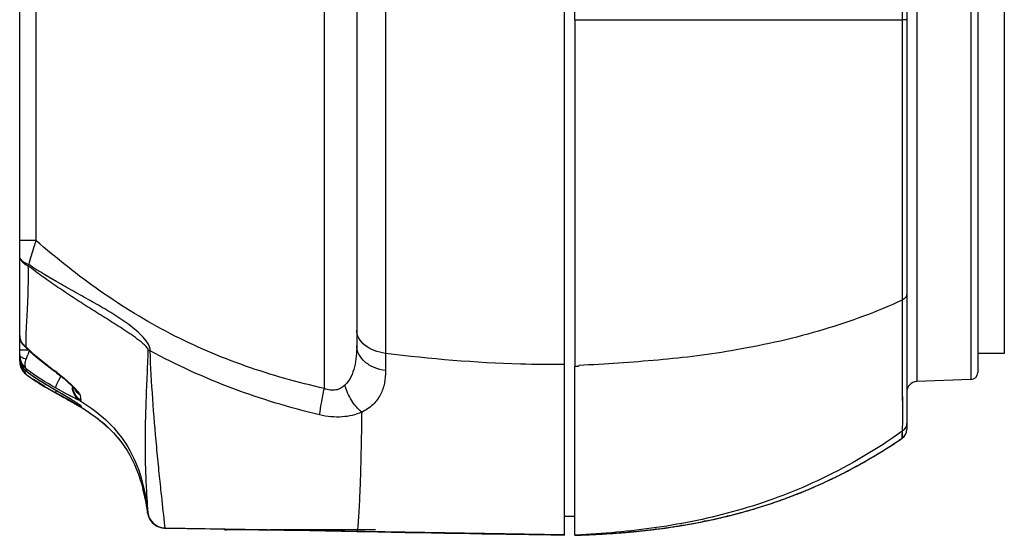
# Model space of a CAD drawing. Header units: millimetres. Extents: x 3489 to 4105, y -1201 to -766.
# Tile 14 of 55: x 3603 to 3631, y -960 to -945. Entities that reach past the tile are written whole.
import ezdxf

# ---------------------------------------------------------------- set-up
doc = ezdxf.new("R2010")
doc.units = ezdxf.units.MM

msp = doc.modelspace()

# ---------------------------------------------------------------- linework, layer by layer
at = {"color": 7, "linetype": 'Continuous'}
for p, q in [((3618.933, -945.17), (3618.933, -931.813)), ((3628.283, -933.625), (3628.283, -956.715)), ((3628.155, -933.864), (3628.155, -953.067)), ((3611.87, -955.557), (3611.87, -934.841)), ((3628.572, -934.98), (3628.572, -955.36)), ((3630.09, -935.033), (3630.09, -955.307)), ((3613.594, -935.29), (3613.594, -954.569)), ((3630.283, -935.233), (3630.283, -955.107)), ((3603.283, -954.776), (3603.283, -935.559)), ((3612.783, -935.979), (3612.783, -954.347)), ((3631.033, -935.77), (3631.033, -954.57)), ((3618.633, -945.17), (3618.633, -937.528)), ((3603.739, -938.957), (3603.739, -951.386)), ((3618.633, -954.883), (3618.633, -945.17)), ((3618.933, -945.17), (3628.155, -945.17)), ((3618.933, -945.17), (3618.933, -954.939)), ((3628.283, -945.17), (3628.155, -945.17)), ((3603.739, -951.386), (3603.283, -951.386)), ((3628.155, -952.663), (3628.155, -953.067)), ((3628.155, -953.067), (3628.155, -953.285)), ((3628.155, -953.067), (3628.155, -953.285)), ((3628.155, -953.285), (3628.158, -955.498)), ((3603.453, -954.159), (3603.452, -954.358)), ((3603.537, -954.479), (3603.283, -954.479)), ((3613.594, -954.569), (3613.595, -955.054)), ((3631.033, -954.57), (3630.283, -954.57)), ((3603.283, -954.609), (3603.283, -954.625)), ((3603.285, -954.625), (3603.283, -954.609)), ((3603.283, -954.705), (3603.283, -954.69)), ((3603.283, -954.776), (3603.285, -954.824)), ((3603.288, -954.846), (3603.295, -954.886)), ((3603.289, -954.767), (3603.301, -954.821)), ((3603.465, -954.728), (3603.509, -954.606)), ((3603.295, -954.886), (3603.31, -954.939)), ((3603.31, -954.939), (3603.327, -954.981)), ((3603.475, -955.074), (3603.485, -955.081)), ((3603.486, -955.082), (3603.482, -955.021)), ((3603.485, -955.081), (3603.483, -955.022)), ((3604.262, -955.051), (3604.248, -955.057)), ((3604.346, -955.115), (3604.491, -955.231)), ((3618.633, -959.685), (3618.633, -954.883)), ((3618.933, -958.701), (3618.933, -954.939)), ((3603.49, -955.181), (3603.489, -955.179)), ((3603.633, -955.281), (3603.657, -955.297)), ((3603.657, -955.297), (3603.743, -955.353)), ((3603.989, -955.501), (3603.671, -955.304)), ((3603.854, -955.423), (3603.996, -955.508)), ((3603.861, -955.427), (3603.996, -955.508)), ((3604.393, -955.311), (3604.446, -955.211)), ((3604.491, -955.231), (3604.611, -955.333)), ((3604.611, -955.333), (3604.75, -955.46)), ((3630.09, -955.307), (3628.572, -955.36)), ((3603.996, -955.508), (3604.166, -955.605)), ((3604.166, -955.605), (3604.335, -955.7)), ((3604.264, -955.66), (3604.304, -955.683)), ((3604.61, -955.714), (3604.296, -955.54)), ((3604.299, -955.601), (3604.297, -955.601)), ((3604.299, -955.601), (3604.71, -955.844)), ((3604.54, -955.811), (3604.304, -955.681)), ((3604.543, -955.815), (3604.304, -955.682)), ((3604.543, -955.815), (3604.304, -955.682)), ((3604.304, -955.683), (3604.331, -955.698)), ((3604.331, -955.698), (3604.385, -955.728)), ((3604.335, -955.7), (3604.501, -955.792)), ((3604.75, -955.46), (3604.876, -955.589)), ((3628.158, -955.498), (3628.161, -956.299)), ((3628.158, -955.604), (3628.16, -955.954)), ((3604.385, -955.727), (3604.529, -955.807)), ((3604.385, -955.727), (3604.529, -955.807)), ((3604.385, -955.727), (3604.53, -955.807)), ((3604.385, -955.728), (3604.421, -955.748)), ((3604.421, -955.748), (3604.53, -955.808)), ((3604.54, -955.814), (3604.478, -955.779)), ((3604.497, -955.79), (3604.529, -955.807)), ((3604.529, -955.807), (3604.701, -955.903)), ((3604.53, -955.807), (3604.701, -955.903)), ((3604.53, -955.808), (3604.702, -955.904)), ((3604.69, -955.895), (3604.54, -955.811)), ((3604.592, -955.842), (3604.54, -955.814)), ((3604.658, -955.88), (3604.624, -955.86)), ((3604.658, -955.879), (3604.645, -955.872)), ((3604.659, -955.88), (3604.671, -955.887)), ((3604.665, -955.884), (3604.685, -955.895)), ((3604.685, -955.895), (3604.697, -955.902)), ((3605.015, -956.079), (3604.69, -955.895)), ((3604.706, -955.907), (3604.692, -955.899)), ((3604.697, -955.902), (3604.715, -955.912)), ((3604.701, -955.904), (3604.721, -955.915)), ((3604.701, -955.904), (3604.725, -955.917)), ((3604.702, -955.904), (3605.016, -956.087)), ((3604.724, -955.917), (3604.706, -955.907)), ((3604.715, -955.912), (3604.735, -955.923)), ((3604.735, -955.923), (3604.747, -955.93)), ((3604.737, -955.924), (3604.765, -955.94)), ((3604.747, -955.93), (3604.765, -955.94)), ((3604.782, -955.95), (3604.765, -955.94)), ((3604.782, -955.95), (3604.769, -955.942)), ((3605.015, -956.088), (3604.782, -955.95)), ((3604.788, -955.953), (3604.914, -956.027)), ((3604.789, -955.954), (3605.015, -956.088)), ((3604.789, -955.954), (3604.8, -955.96)), ((3604.797, -955.958), (3604.981, -956.067)), ((3604.965, -956.057), (3604.836, -955.981)), ((3604.99, -955.745), (3605.006, -955.893)), ((3628.16, -955.954), (3628.16, -956.026)), ((3604.924, -956.032), (3605.016, -956.088)), ((3605.015, -956.088), (3604.926, -956.034)), ((3604.948, -956.047), (3605.015, -956.088)), ((3604.981, -956.067), (3604.985, -956.069)), ((3604.981, -956.068), (3604.987, -956.071)), ((3604.985, -956.069), (3605.015, -956.087)), ((3605.016, -956.088), (3604.999, -956.078)), ((3605, -956.077), (3605.016, -956.087)), ((3605.01, -956.084), (3605.016, -956.087)), ((3605.014, -956.051), (3605.015, -956.079)), ((3605.016, -956.053), (3605.014, -956.078)), ((3605.016, -956.087), (3605.014, -956.086)), ((3605.015, -956.087), (3605.016, -956.088)), ((3605.015, -956.088), (3605.015, -956.088)), ((3605.015, -956.088), (3605.015, -956.088)), ((3605.015, -956.088), (3605.06, -956.116)), ((3605.015, -956.088), (3605.015, -956.088)), ((3605.016, -956.087), (3605.016, -956.087)), ((3605.016, -956.088), (3605.016, -956.088)), ((3605.016, -956.088), (3605.016, -956.088)), ((3605.016, -956.088), (3605.016, -956.088)), ((3605.06, -956.116), (3605.09, -956.135)), ((3605.09, -956.135), (3605.12, -956.154)), ((3605.12, -956.154), (3605.152, -956.175)), ((3628.16, -956.091), (3628.16, -956.15)), ((3628.16, -956.203), (3628.161, -956.299)), ((3605.536, -956.449), (3605.59, -956.492)), ((3605.59, -956.492), (3605.641, -956.535)), ((3605.59, -956.492), (3605.641, -956.535)), ((3605.691, -956.579), (3605.616, -956.514)), ((3605.638, -956.533), (3605.657, -956.549)), ((3605.67, -956.56), (3605.64, -956.535)), ((3605.641, -956.535), (3605.691, -956.579)), ((3605.641, -956.535), (3605.691, -956.579)), ((3605.67, -956.56), (3605.644, -956.538)), ((3628.16, -956.459), (3628.156, -956.74)), ((3628.161, -956.299), (3628.16, -956.459)), ((3605.651, -956.544), (3605.705, -956.592)), ((3605.651, -956.544), (3605.706, -956.592)), ((3605.687, -956.575), (3605.661, -956.553)), ((3605.685, -956.573), (3605.715, -956.6)), ((3605.705, -956.592), (3605.765, -956.646)), ((3605.706, -956.592), (3605.758, -956.64)), ((3605.713, -956.598), (3605.742, -956.625)), ((3605.742, -956.625), (3605.773, -956.654)), ((3605.765, -956.646), (3605.822, -956.701)), ((3605.773, -956.654), (3605.806, -956.685)), ((3605.822, -956.701), (3605.878, -956.757)), ((3605.878, -956.757), (3605.932, -956.814)), ((3605.932, -956.814), (3605.978, -956.864)), ((3628.152, -956.767), (3628.151, -956.96)), ((3628.151, -956.96), (3628.154, -956.818)), ((3628.156, -956.764), (3628.154, -956.818)), ((3628.156, -956.74), (3628.156, -956.764)), ((3628.283, -956.71), (3628.283, -956.709)), ((3628.283, -956.712), (3628.283, -956.711)), ((3628.283, -956.712), (3628.283, -956.713)), ((3605.978, -956.864), (3606.01, -956.901)), ((3606.01, -956.901), (3606.015, -956.907)), ((3606.015, -956.907), (3606.041, -956.938)), ((3606.112, -957.025), (3606.131, -957.05)), ((3606.112, -957.025), (3606.131, -957.05)), ((3628.151, -956.958), (3628.151, -956.96)), ((3628.151, -956.959), (3628.151, -956.96)), ((3628.151, -956.96), (3628.151, -956.961)), ((3628.151, -956.96), (3628.151, -956.961)), ((3628.151, -956.961), (3628.151, -956.96)), ((3628.151, -956.961), (3628.151, -956.96)), ((3606.212, -957.16), (3606.228, -957.184)), ((3606.225, -957.18), (3606.228, -957.184)), ((3606.249, -957.215), (3606.257, -957.227)), ((3606.811, -958.608), (3606.757, -958.38)), ((3618.933, -958.939), (3618.933, -958.701)), ((3618.933, -959.693), (3618.933, -958.939)), ((3606.887, -959.056), (3606.896, -959.041)), ((3606.888, -959.056), (3606.888, -959.056)), ((3606.888, -959.057), (3606.888, -959.056)), ((3606.889, -959.057), (3606.889, -959.057)), ((3618.633, -959.15), (3618.933, -959.15)), ((3622.477, -959.319), (3622.532, -959.308)), ((3622.532, -959.308), (3622.588, -959.297)), ((3622.591, -959.297), (3622.558, -959.303)), ((3622.585, -959.298), (3622.558, -959.303)), ((3622.625, -959.29), (3622.585, -959.298)), ((3622.588, -959.297), (3622.625, -959.289)), ((3622.624, -959.289), (3622.591, -959.297)), ((3622.625, -959.289), (3622.662, -959.281)), ((3622.662, -959.281), (3622.7, -959.273)), ((3622.7, -959.273), (3622.738, -959.265)), ((3622.738, -959.265), (3622.776, -959.257)), ((3622.776, -959.257), (3622.815, -959.249)), ((3622.815, -959.249), (3622.853, -959.24)), ((3622.853, -959.24), (3622.893, -959.232)), ((3622.893, -959.232), (3622.932, -959.223)), ((3622.932, -959.223), (3622.972, -959.214)), ((3622.972, -959.214), (3623.021, -959.203)), ((3623.012, -959.204), (3623.094, -959.185)), ((3623.094, -959.185), (3623.144, -959.173)), ((3623.135, -959.175), (3623.199, -959.16)), ((3623.194, -959.161), (3623.246, -959.149)), ((3623.245, -959.15), (3623.21, -959.158)), ((3623.245, -959.15), (3623.21, -959.157)), ((3623.21, -959.157), (3623.22, -959.155)), ((3623.243, -959.149), (3623.287, -959.138)), ((3623.245, -959.15), (3623.282, -959.14)), ((3623.245, -959.15), (3623.282, -959.14)), ((3623.287, -959.138), (3623.333, -959.127)), ((3623.333, -959.127), (3623.379, -959.115)), ((3623.379, -959.115), (3623.427, -959.103)), ((3623.427, -959.103), (3623.477, -959.09)), ((3607.385, -959.488), (3607.366, -959.335)), ((3607.385, -959.488), (3607.385, -959.488)), ((3618.633, -959.684), (3607.385, -959.488)), ((3607.385, -959.488), (3607.385, -959.488)), ((3607.385, -959.488), (3607.385, -959.488)), ((3610.269, -959.54), (3609.111, -959.54)), ((3613.311, -959.54), (3610.337, -959.54)), ((3620.52, -959.596), (3620.583, -959.59)), ((3620.583, -959.59), (3620.646, -959.584)), ((3620.646, -959.584), (3620.709, -959.578)), ((3620.709, -959.578), (3620.773, -959.571)), ((3620.773, -959.571), (3620.837, -959.565)), ((3620.837, -959.565), (3620.902, -959.558)), ((3620.902, -959.558), (3620.966, -959.55)), ((3620.966, -959.55), (3621.031, -959.543)), ((3621.031, -959.543), (3621.097, -959.535)), ((3621.097, -959.535), (3621.163, -959.527)), ((3621.163, -959.527), (3621.229, -959.519)), ((3621.206, -959.522), (3621.178, -959.525)), ((3621.199, -959.523), (3621.179, -959.526)), ((3621.233, -959.519), (3621.199, -959.523)), ((3621.233, -959.518), (3621.206, -959.522)), ((3621.229, -959.519), (3621.278, -959.513)), ((3621.278, -959.513), (3621.328, -959.506)), ((3621.328, -959.506), (3621.378, -959.5)), ((3621.378, -959.5), (3621.429, -959.493)), ((3621.429, -959.493), (3621.479, -959.486)), ((3621.479, -959.486), (3621.53, -959.479)), ((3621.53, -959.479), (3621.581, -959.471)), ((3621.581, -959.471), (3621.632, -959.464)), ((3621.632, -959.464), (3621.683, -959.456)), ((3621.683, -959.456), (3621.735, -959.448)), ((3621.735, -959.448), (3621.786, -959.44)), ((3621.786, -959.44), (3621.838, -959.432)), ((3621.838, -959.432), (3621.89, -959.424)), ((3621.912, -959.421), (3621.88, -959.426)), ((3621.903, -959.422), (3621.88, -959.426)), ((3621.89, -959.424), (3621.943, -959.415)), ((3621.943, -959.416), (3621.903, -959.422)), ((3621.943, -959.415), (3621.912, -959.421)), ((3621.943, -959.415), (3621.995, -959.407)), ((3621.995, -959.407), (3622.048, -959.398)), ((3622.048, -959.398), (3622.101, -959.389)), ((3622.101, -959.389), (3622.154, -959.379)), ((3622.154, -959.379), (3622.207, -959.37)), ((3622.207, -959.37), (3622.261, -959.36)), ((3622.261, -959.36), (3622.314, -959.35)), ((3622.314, -959.35), (3622.368, -959.34)), ((3622.368, -959.34), (3622.423, -959.329)), ((3622.423, -959.329), (3622.477, -959.319)), ((3618.253, -959.678), (3618.633, -959.685)), ((3619.104, -959.681), (3618.933, -959.69)), ((3619.104, -959.684), (3618.933, -959.69)), ((3618.933, -959.69), (3618.976, -959.688)), ((3618.953, -959.689), (3618.933, -959.69)), ((3618.933, -959.692), (3618.933, -959.69)), ((3618.941, -959.689), (3618.944, -959.689)), ((3618.976, -959.688), (3619.053, -959.684)), ((3619.02, -959.687), (3619.177, -959.681)), ((3619.053, -959.684), (3619.104, -959.681)), ((3619.162, -959.682), (3619.285, -959.677)), ((3619.177, -959.681), (3619.223, -959.68)), ((3619.284, -959.677), (3619.399, -959.672)), ((3619.298, -959.677), (3619.31, -959.676)), ((3619.322, -959.676), (3619.335, -959.675)), ((3619.394, -959.672), (3619.525, -959.666)), ((3619.521, -959.666), (3619.634, -959.66)), ((3619.623, -959.661), (3619.73, -959.655)), ((3619.73, -959.655), (3619.703, -959.657)), ((3619.719, -959.656), (3619.805, -959.65)), ((3619.805, -959.65), (3619.878, -959.646)), ((3619.878, -959.646), (3619.952, -959.641)), ((3619.952, -959.641), (3620.027, -959.636)), ((3620.027, -959.636), (3620.103, -959.63)), ((3620.103, -959.63), (3620.179, -959.625)), ((3620.179, -959.625), (3620.256, -959.619)), ((3620.256, -959.619), (3620.333, -959.612)), ((3620.333, -959.612), (3620.395, -959.607)), ((3620.395, -959.607), (3620.457, -959.602)), ((3620.496, -959.599), (3620.452, -959.602)), ((3620.475, -959.601), (3620.452, -959.602)), ((3620.457, -959.602), (3620.52, -959.596)), ((3620.496, -959.598), (3620.475, -959.601))]:
    msp.add_line(p, q, dxfattribs=at)
for points in [[(3603.283, -954.062), (3603.283, -954.081), (3603.289, -954.133), (3603.301, -954.184), (3603.319, -954.231), (3603.342, -954.275), (3603.371, -954.317), (3603.409, -954.359)], [(3603.408, -954.359), (3603.452, -954.4), (3603.59, -954.528), (3603.737, -954.656), (3603.892, -954.783), (3604.055, -954.911), (3604.224, -955.039), (3604.248, -955.057)], [(3603.283, -954.705), (3603.283, -954.712), (3603.289, -954.767)], [(3603.285, -954.824), (3603.292, -954.873), (3603.305, -954.923)], [(3603.301, -954.821), (3603.318, -954.872), (3603.341, -954.92), (3603.37, -954.966), (3603.403, -955.009), (3603.442, -955.048), (3603.475, -955.074)], [(3603.305, -954.923), (3603.323, -954.972), (3603.346, -955.02), (3603.375, -955.066), (3603.403, -955.101)], [(3603.475, -955.074), (3603.49, -955.086), (3603.634, -955.189), (3603.785, -955.291), (3603.944, -955.391), (3604.11, -955.492), (3604.297, -955.601)], [(3604.248, -955.057), (3604.28, -955.081), (3604.321, -955.112), (3604.36, -955.142), (3604.399, -955.173), (3604.437, -955.203), (3604.473, -955.232), (3604.508, -955.262), (3604.542, -955.29), (3604.574, -955.318), (3604.605, -955.345), (3604.634, -955.371), (3604.662, -955.396), (3604.688, -955.42), (3604.712, -955.443), (3604.735, -955.465)], [(3604.297, -955.601), (3604.344, -955.628), (3604.378, -955.647), (3604.411, -955.666), (3604.443, -955.685), (3604.474, -955.703), (3604.505, -955.721), (3604.535, -955.739), (3604.564, -955.756), (3604.592, -955.773), (3604.62, -955.79), (3604.646, -955.806), (3604.672, -955.821), (3604.697, -955.837), (3604.72, -955.851), (3604.743, -955.865), (3604.765, -955.879), (3604.785, -955.892), (3604.805, -955.904), (3604.823, -955.916), (3604.841, -955.928), (3604.857, -955.938), (3604.872, -955.948), (3604.886, -955.958), (3604.899, -955.966), (3604.91, -955.974), (3604.92, -955.981), (3604.929, -955.988), (3604.937, -955.993), (3604.943, -955.997), (3604.945, -955.999)], [(3604.735, -955.465), (3604.756, -955.486), (3604.775, -955.505), (3604.792, -955.522), (3604.807, -955.538), (3604.819, -955.551), (3604.83, -955.563), (3604.838, -955.572), (3604.843, -955.579), (3604.846, -955.583), (3604.846, -955.583)], [(3604.501, -955.792), (3604.665, -955.883), (3604.826, -955.975)], [(3604.615, -955.855), (3604.663, -955.882), (3604.687, -955.896), (3604.712, -955.91), (3604.737, -955.924)], [(3604.826, -955.975), (3604.983, -956.068), (3605.136, -956.163)], [(3605.016, -956.088), (3605.117, -956.151), (3605.126, -956.157)], [(3605.136, -956.163), (3605.283, -956.261), (3605.425, -956.362), (3605.561, -956.468), (3605.69, -956.577), (3605.812, -956.69), (3605.926, -956.807), (3606.033, -956.927), (3606.132, -957.051), (3606.224, -957.178), (3606.308, -957.307), (3606.385, -957.438), (3606.455, -957.57), (3606.519, -957.703), (3606.576, -957.837), (3606.627, -957.97), (3606.673, -958.103)], [(3605.152, -956.175), (3605.185, -956.196), (3605.219, -956.219), (3605.255, -956.243)], [(3605.255, -956.243), (3605.292, -956.268), (3605.331, -956.296)], [(3605.331, -956.296), (3605.375, -956.327), (3605.427, -956.365)], [(3605.427, -956.365), (3605.483, -956.407), (3605.536, -956.449)], [(3628.151, -956.96), (3628.168, -956.948), (3628.197, -956.922), (3628.222, -956.893), (3628.243, -956.861), (3628.26, -956.826), (3628.273, -956.789), (3628.28, -956.751), (3628.283, -956.712)], [(3606.041, -956.938), (3606.067, -956.968), (3606.09, -956.998)], [(3606.049, -956.948), (3606.067, -956.968), (3606.09, -956.998), (3606.112, -957.025)], [(3606.131, -957.05), (3606.15, -957.075), (3606.166, -957.097), (3606.182, -957.119), (3606.198, -957.14), (3606.212, -957.16)], [(3606.131, -957.05), (3606.15, -957.075), (3606.166, -957.097), (3606.182, -957.119), (3606.198, -957.14), (3606.212, -957.16)], [(3619.223, -959.68), (3619.276, -959.678), (3619.335, -959.675), (3619.397, -959.672), (3619.46, -959.669), (3619.525, -959.666), (3619.592, -959.663), (3619.66, -959.659), (3619.73, -959.655), (3619.801, -959.651), (3619.872, -959.646), (3619.945, -959.642), (3620.018, -959.637), (3620.092, -959.631), (3620.167, -959.626), (3620.243, -959.62), (3620.319, -959.614), (3620.396, -959.607), (3620.474, -959.6), (3620.552, -959.593), (3620.631, -959.586), (3620.711, -959.578), (3620.791, -959.57), (3620.872, -959.561), (3620.953, -959.552), (3621.035, -959.543), (3621.118, -959.533), (3621.201, -959.523), (3621.284, -959.512), (3621.368, -959.501), (3621.453, -959.49), (3621.538, -959.478), (3621.623, -959.466), (3621.709, -959.453), (3621.795, -959.439), (3621.882, -959.426), (3621.969, -959.411), (3622.057, -959.397), (3622.145, -959.381), (3622.233, -959.365), (3622.322, -959.349), (3622.411, -959.332), (3622.501, -959.315), (3622.591, -959.297), (3622.681, -959.278), (3622.772, -959.259), (3622.862, -959.239), (3622.954, -959.218), (3623.045, -959.197), (3623.137, -959.176), (3623.229, -959.153), (3623.321, -959.131), (3623.413, -959.107), (3623.506, -959.083), (3623.599, -959.058), (3623.692, -959.032), (3623.786, -959.006), (3623.879, -958.979), (3623.973, -958.952), (3624.066, -958.923), (3624.16, -958.894), (3624.254, -958.865), (3624.349, -958.834), (3624.443, -958.803), (3624.537, -958.771), (3624.632, -958.739), (3624.726, -958.705), (3624.821, -958.671), (3624.915, -958.637), (3625.01, -958.601), (3625.104, -958.565), (3625.199, -958.528), (3625.294, -958.49), (3625.388, -958.452), (3625.483, -958.412), (3625.577, -958.372), (3625.672, -958.332), (3625.766, -958.29), (3625.861, -958.248), (3625.955, -958.205), (3626.049, -958.161), (3626.143, -958.116), (3626.237, -958.071), (3626.331, -958.025), (3626.425, -957.978), (3626.518, -957.931), (3626.612, -957.882), (3626.705, -957.833), (3626.798, -957.784), (3626.891, -957.733), (3626.983, -957.682), (3627.076, -957.63), (3627.168, -957.577), (3627.26, -957.524), (3627.352, -957.47), (3627.443, -957.415), (3627.534, -957.359), (3627.625, -957.303), (3627.716, -957.246), (3627.806, -957.189), (3627.896, -957.131), (3627.986, -957.072), (3628.075, -957.012), (3628.151, -956.961)], [(3623.477, -959.09), (3623.502, -959.083), (3623.528, -959.076), (3623.554, -959.069), (3623.58, -959.062), (3623.607, -959.055), (3623.635, -959.048), (3623.662, -959.04), (3623.69, -959.032), (3623.719, -959.024), (3623.747, -959.016), (3623.776, -959.008), (3623.805, -959), (3623.834, -958.991), (3623.864, -958.983), (3623.893, -958.974), (3623.923, -958.966), (3623.952, -958.957), (3623.982, -958.948), (3624.012, -958.939), (3624.042, -958.93), (3624.072, -958.921), (3624.102, -958.912), (3624.132, -958.903), (3624.162, -958.893), (3624.192, -958.884), (3624.222, -958.874), (3624.253, -958.864), (3624.283, -958.855), (3624.314, -958.845), (3624.344, -958.835), (3624.375, -958.825), (3624.406, -958.815), (3624.437, -958.804), (3624.468, -958.794), (3624.499, -958.784), (3624.53, -958.773), (3624.561, -958.763), (3624.592, -958.752), (3624.623, -958.741), (3624.654, -958.73), (3624.685, -958.719), (3624.717, -958.708), (3624.748, -958.697), (3624.78, -958.686), (3624.811, -958.674), (3624.843, -958.663), (3624.874, -958.651), (3624.906, -958.639), (3624.937, -958.628), (3624.969, -958.616), (3625.001, -958.604), (3625.033, -958.592), (3625.064, -958.58), (3625.096, -958.567), (3625.128, -958.555), (3625.16, -958.542), (3625.192, -958.53), (3625.224, -958.517), (3625.256, -958.505), (3625.288, -958.492), (3625.32, -958.479), (3625.352, -958.466), (3625.384, -958.453), (3625.416, -958.439), (3625.449, -958.426), (3625.481, -958.413), (3625.513, -958.399), (3625.545, -958.385), (3625.577, -958.372), (3625.61, -958.358), (3625.642, -958.344), (3625.674, -958.33), (3625.706, -958.316), (3625.739, -958.302), (3625.771, -958.287), (3625.803, -958.273), (3625.836, -958.258), (3625.868, -958.244), (3625.9, -958.229), (3625.933, -958.214), (3625.965, -958.199), (3625.997, -958.184), (3626.03, -958.169), (3626.062, -958.154), (3626.094, -958.139), (3626.127, -958.124), (3626.159, -958.108), (3626.191, -958.093), (3626.224, -958.077), (3626.256, -958.061), (3626.288, -958.045), (3626.321, -958.029), (3626.353, -958.013), (3626.385, -957.997), (3626.418, -957.981), (3626.45, -957.965), (3626.483, -957.948), (3626.515, -957.931), (3626.548, -957.915), (3626.581, -957.898), (3626.613, -957.881), (3626.646, -957.864), (3626.679, -957.846), (3626.711, -957.829), (3626.744, -957.812), (3626.777, -957.794), (3626.81, -957.776), (3626.843, -957.758), (3626.876, -957.74), (3626.909, -957.722), (3626.942, -957.704), (3626.975, -957.686), (3627.009, -957.667), (3627.042, -957.648), (3627.075, -957.629), (3627.109, -957.61), (3627.142, -957.591), (3627.176, -957.572), (3627.21, -957.552), (3627.243, -957.533), (3627.277, -957.513), (3627.311, -957.493), (3627.345, -957.473), (3627.379, -957.452), (3627.414, -957.432), (3627.448, -957.411), (3627.482, -957.39), (3627.517, -957.369), (3627.552, -957.348), (3627.586, -957.327), (3627.621, -957.305), (3627.656, -957.283), (3627.691, -957.261), (3627.726, -957.239), (3627.761, -957.217), (3627.797, -957.194), (3627.832, -957.171), (3627.868, -957.148), (3627.903, -957.125), (3627.939, -957.102), (3627.975, -957.078), (3628.011, -957.054), (3628.047, -957.03), (3628.083, -957.006), (3628.12, -956.981), (3628.151, -956.96)], [(3606.228, -957.184), (3606.238, -957.199), (3606.249, -957.215)], [(3606.673, -958.103), (3606.715, -958.236), (3606.752, -958.367)], [(3606.752, -958.367), (3606.784, -958.497), (3606.813, -958.625), (3606.838, -958.751), (3606.86, -958.874), (3606.879, -958.994), (3606.888, -959.057)], [(3606.838, -958.754), (3606.849, -958.812), (3606.864, -958.897), (3606.875, -958.968), (3606.883, -959.024), (3606.888, -959.057)], [(3606.888, -959.057), (3606.888, -959.057), (3606.888, -959.056), (3606.888, -959.056), (3606.888, -959.056), (3606.888, -959.055), (3606.89, -959.053)], [(3606.888, -959.057), (3606.888, -959.056), (3606.888, -959.056), (3606.888, -959.056), (3606.888, -959.056), (3606.888, -959.056), (3606.888, -959.056), (3606.888, -959.056), (3606.888, -959.056), (3606.888, -959.056), (3606.888, -959.056), (3606.888, -959.056), (3606.888, -959.057), (3606.888, -959.057), (3606.888, -959.057), (3606.888, -959.057), (3606.888, -959.057), (3606.888, -959.057)], [(3606.889, -959.057), (3606.889, -959.057), (3606.889, -959.057), (3606.889, -959.057), (3606.889, -959.057), (3606.889, -959.057), (3606.889, -959.057), (3606.889, -959.057), (3606.889, -959.057), (3606.889, -959.057), (3606.889, -959.057), (3606.889, -959.057), (3606.889, -959.057), (3606.889, -959.057), (3606.888, -959.057), (3606.888, -959.057), (3606.888, -959.057)], [(3606.89, -959.053), (3606.891, -959.052), (3606.892, -959.05), (3606.894, -959.048), (3606.897, -959.045)], [(3607.183, -959.442), (3607.19, -959.445), (3607.201, -959.45), (3607.215, -959.455), (3607.229, -959.46), (3607.244, -959.465), (3607.26, -959.47), (3607.276, -959.474), (3607.294, -959.478), (3607.312, -959.482), (3607.33, -959.484), (3607.349, -959.486), (3607.369, -959.488), (3607.385, -959.488)], [(3607.385, -959.488), (3608.007, -959.499), (3608.655, -959.511), (3609.323, -959.522), (3610.012, -959.535), (3610.724, -959.548), (3611.458, -959.561), (3612.786, -959.586)], [(3612.786, -959.586), (3612.988, -959.59), (3613.38, -959.597), (3613.766, -959.604), (3614.147, -959.611), (3614.523, -959.618), (3614.893, -959.624), (3615.258, -959.63), (3615.617, -959.636), (3615.97, -959.642), (3616.318, -959.647), (3616.659, -959.653), (3616.993, -959.658), (3617.318, -959.663), (3617.636, -959.668), (3617.948, -959.673), (3618.253, -959.678)], [(3618.936, -959.69), (3618.936, -959.69), (3618.937, -959.69), (3618.938, -959.69)], [(3619.73, -959.655), (3619.717, -959.656), (3619.703, -959.657)]]:
    msp.add_lwpolyline(points, dxfattribs=at)
for centre, radius, start, end in [((3604.569, -952.653), 1.188, 150.4598, 152.4061), ((3609.92, -954.301), 6.469, 180.508, 180.7029), ((3607.671, -949.963), 6.108, 226.3178, 228.8079), ((3609.683, -956.88), 6.58, 158.7272, 159.7824), ((3607.123, -953.895), 0.62, 249.5426, 254.6651), ((3603.81, -954.608), 0.527, 181.7985, 191.2031), ((3603.785, -954.773), 0.502, 180.003, 184.7842), ((3603.783, -954.776), 0.5, 180.0024, 184.5683), ((3603.785, -954.776), 0.502, 184.5924, 198.1403), ((3603.785, -954.773), 0.502, 184.7832, 187.1153), ((3603.787, -954.773), 0.504, 187.1419, 200.7839), ((3603.813, -954.608), 0.53, 191.1915, 202.148), ((3613.768, -942.349), 15.865, 232.0682, 233.1887), ((3603.783, -954.776), 0.5, 198.1633, 200.5236), ((3603.784, -954.776), 0.501, 200.5331, 210.4785), ((3603.783, -954.776), 0.501, 210.4885, 213.1406), ((3603.783, -954.776), 0.5, 213.1406, 215.8733), ((3603.783, -954.776), 0.5, 215.8741, 220.5621), ((3603.784, -954.775), 0.502, 220.5969, 234.0785), ((3606.445, -951.124), 4.942, 233.2049, 234.3669), ((3606.887, -950.503), 5.703, 234.394, 236.4599), ((3600.336, -960.286), 6.544, 52.2074, 53.1258), ((3630.083, -955.107), 0.2, 272, 360), ((3603.785, -954.773), 0.502, 230.7334, 233.9507), ((3606.473, -951.053), 5.092, 234.1261, 236.608), ((3606.316, -951.276), 4.821, 234.1018, 235.2758), ((3606.279, -951.328), 4.757, 234.0962, 235.0024), ((3606.416, -951.134), 4.995, 234.9981, 235.3436), ((3606.577, -950.9), 5.279, 235.2751, 236.3049), ((3606.556, -950.93), 5.242, 235.3471, 236.1062), ((3606.756, -950.633), 5.6, 236.2525, 236.572), ((3607.165, -950.009), 6.346, 236.3518, 238.5542), ((3606.85, -950.49), 5.772, 236.5716, 236.823), ((3607.014, -950.239), 6.071, 236.8263, 237.4478), ((3608.635, -947.604), 9.164, 238.5584, 240.1135), ((3628.583, -955.659), 0.3, 92, 180), ((3609.798, -945.608), 11.473, 239.5762, 240.3538), ((3612.141, -941.509), 16.196, 240.1032, 240.8982), ((3612.226, -941.35), 16.374, 240.3409, 240.704), ((3616.375, -933.955), 24.854, 240.7039, 240.9417), ((3605.279, -955.486), 0.513, 181.17, 184.9996), ((3605.274, -955.474), 0.497, 184.0146, 186.4093), ((3603.416, -956.933), 1.985, 42.1159, 42.6347), ((3588.86, -984.01), 32.263, 60.7787, 60.9442), ((3590.381, -981.287), 29.144, 60.7446, 60.9272), ((3593.318, -976.028), 23.121, 60.6292, 60.8181), ((3593.584, -975.562), 22.584, 60.635, 60.8209), ((3594.657, -973.645), 20.388, 60.4834, 60.7755), ((3595.805, -971.617), 18.057, 60.5153, 60.6395), ((3595.798, -971.62), 18.062, 60.5019, 60.626), ((3595.803, -971.617), 18.058, 60.5084, 60.6325), ((3596.192, -970.928), 17.267, 60.4735, 60.5877), ((3596.876, -969.721), 15.88, 60.3821, 60.5144), ((3597.722, -968.226), 14.161, 60.0971, 60.5143), ((3597.551, -968.529), 14.51, 60.2423, 60.3869), ((3597.741, -968.198), 14.128, 60.1685, 60.3769), ((3597.916, -967.896), 13.779, 60.1098, 60.386), ((3597.932, -967.862), 13.742, 60.0684, 60.3746), ((3598.331, -967.164), 12.937, 60.0587, 60.2426), ((3598.439, -966.975), 12.719, 60.0564, 60.1746), ((3598.799, -966.356), 12.004, 59.9279, 60.106), ((3599.374, -965.361), 10.854, 59.541, 60.1151), ((3599.18, -965.694), 11.24, 59.7013, 60.002), ((3599.155, -965.742), 11.294, 59.7991, 59.9276), ((3600.065, -964.181), 9.487, 59.0234, 59.7037), ((3600.161, -964.021), 9.3, 59.1863, 59.5413), ((3600.68, -963.149), 8.286, 58.455, 59.267), ((3605.278, -955.626), 0.501, 228.1026, 238.1733), ((3600.712, -963.105), 8.232, 58.6151, 58.8903), ((3605.277, -955.662), 0.5, 235.8395, 238.4708), ((3605.277, -955.661), 0.5, 236.0092, 238.471), ((3605.277, -955.661), 0.5, 236.674, 238.4625), ((3605.277, -955.661), 0.5, 236.9148, 238.459), ((3627.983, -956.713), 0.3, 304.1557, 0), ((3619.482, -943.875), 15.731, 283.9778, 286.0264), ((3607.383, -958.988), 0.5, 187.8747, 218.8891), ((3607.383, -958.988), 0.5, 187.8788, 259.1764), ((3607.385, -958.988), 0.5, 187.8824, 269), ((3619.09, -942.095), 17.554, 279.352, 281.3924), ((3619.303, -943.144), 16.484, 281.6256, 283.7124), ((3607.383, -958.988), 0.5, 225.3835, 262.057), ((3607.383, -958.988), 0.5, 264.8957, 269), ((3609.111, -959.44), 0.1, 231.2497, 270), ((3618.603, -938.613), 21.071, 275.1539, 277.0209), ((3618.854, -940.635), 19.034, 277.1827, 279.1501), ((3618.053, -929.759), 29.944, 271.7212, 272.0113), ((3618.146, -932.234), 27.467, 271.9985, 273.249), ((3618.352, -935.783), 23.912, 273.3023, 275.0392)]:
    msp.add_arc(centre, radius, start, end, dxfattribs=at)
for points, knots in [([(3603.739, -951.386), (3603.72, -951.447), (3603.65, -951.674), (3603.582, -951.901), (3603.536, -952.068)], [0, 0, 0, 0, 0.27093, 1, 1, 1, 1]), ([(3611.87, -955.557), (3611.119, -955.389), (3609.634, -954.973), (3607.503, -954.063), (3605.527, -952.855), (3604.32, -951.892), (3603.739, -951.386)], [0, 0, 0, 0, 0.249893, 0.499804, 0.749817, 1, 1, 1, 1]), ([(3603.536, -952.068), (3603.5, -952.056), (3603.433, -952.027), (3603.351, -951.968), (3603.296, -951.896), (3603.283, -951.84), (3603.283, -951.814)], [0, 0, 0, 0, 0.301293, 0.566549, 0.795316, 1, 1, 1, 1]), ([(3603.517, -952.103), (3603.452, -952.075), (3603.363, -952.017), (3603.295, -951.903), (3603.283, -951.843), (3603.283, -951.814)], [0, 0, 0, 0, 0.54172, 0.778287, 1, 1, 1, 1]), ([(3606.959, -954.494), (3606.965, -954.458), (3606.948, -954.377), (3606.868, -954.231), (3606.721, -954.061), (3606.52, -953.881), (3606.233, -953.662), (3605.854, -953.417), (3605.387, -953.147), (3604.916, -952.886), (3604.293, -952.538), (3603.834, -952.262), (3603.536, -952.068)], [0, 0, 0, 0, 0.025431, 0.05513, 0.117765, 0.181254, 0.244785, 0.371591, 0.498064, 0.624161, 0.749839, 1, 1, 1, 1]), ([(3603.517, -952.103), (3603.518, -952.327), (3603.52, -952.737), (3603.499, -953.296), (3603.467, -953.756), (3603.455, -954.031), (3603.453, -954.159)], [0, 0, 0, 0, 0.326904, 0.597925, 0.814611, 1, 1, 1, 1]), ([(3606.906, -954.477), (3606.907, -954.458), (3606.886, -954.421), (3606.847, -954.374), (3606.801, -954.329), (3606.736, -954.271), (3606.651, -954.203), (3606.546, -954.125), (3606.439, -954.05), (3606.295, -953.952), (3606.113, -953.834), (3605.893, -953.694), (3605.673, -953.555), (3605.452, -953.417), (3605.158, -953.232), (3604.793, -952.999), (3604.36, -952.71), (3603.934, -952.413), (3603.655, -952.207), (3603.517, -952.103)], [0, 0, 0, 0, 0.013402, 0.028663, 0.044271, 0.059973, 0.091437, 0.122899, 0.154339, 0.185758, 0.248547, 0.311295, 0.374016, 0.436717, 0.499401, 0.62471, 0.749923, 0.87502, 1, 1, 1, 1]), ([(3628.283, -952.902), (3628.283, -952.935), (3628.253, -953.008), (3628.19, -953.05), (3628.155, -953.067)], [0, 0, 0, 0, 0.454563, 1, 1, 1, 1]), ([(3628.155, -953.067), (3627.443, -953.398), (3625.905, -953.964), (3624.309, -954.327), (3623.474, -954.472)], [0, 0, 0, 0, 0.480743, 1, 1, 1, 1]), ([(3613.594, -954.569), (3613.484, -954.555), (3613.277, -954.505), (3613.013, -954.359), (3612.83, -954.158), (3612.783, -953.991), (3612.783, -953.913)], [0, 0, 0, 0, 0.293765, 0.560335, 0.792738, 1, 1, 1, 1]), ([(3603.337, -954.256), (3603.311, -954.213), (3603.288, -954.147), (3603.283, -954.079), (3603.283, -954.062)], [0, 0, 0, 0, 0.746289, 1, 1, 1, 1]), ([(3603.452, -954.38), (3603.44, -954.372), (3603.396, -954.337), (3603.358, -954.293), (3603.337, -954.256)], [0, 0, 0, 0, 0.253992, 1, 1, 1, 1]), ([(3603.409, -954.359), (3603.411, -954.362), (3603.424, -954.372), (3603.44, -954.378), (3603.452, -954.38)], [0, 0, 0, 0, 0.234474, 1, 1, 1, 1]), ([(3606.897, -959.045), (3606.898, -959.043), (3606.897, -959.036), (3606.898, -959.023), (3606.896, -958.998), (3606.894, -958.96), (3606.889, -958.872), (3606.879, -958.716), (3606.865, -958.48), (3606.849, -958.192), (3606.836, -957.865), (3606.827, -957.514), (3606.824, -957.147), (3606.828, -956.641), (3606.845, -956.001), (3606.877, -955.236), (3606.898, -954.728), (3606.906, -954.477)], [0, 0, 0, 0, 0.001431, 0.004067, 0.009077, 0.017361, 0.029603, 0.066863, 0.119797, 0.184407, 0.256737, 0.334093, 0.414816, 0.497658, 0.666286, 0.834903, 1, 1, 1, 1]), ([(3607.366, -959.335), (3607.333, -959.053), (3607.282, -958.565), (3607.206, -957.855), (3607.076, -956.526), (3606.995, -955.399), (3606.959, -954.494)], [0, 0, 0, 0, 0.175458, 0.3028, 0.440711, 1, 1, 1, 1]), ([(3611.736, -956.301), (3610.906, -956.103), (3609.267, -955.611), (3607.708, -954.901), (3606.959, -954.494)], [0, 0, 0, 0, 0.500088, 1, 1, 1, 1]), ([(3612.783, -954.347), (3612.783, -954.549), (3612.755, -954.942), (3612.589, -955.33), (3612.449, -955.462)], [0, 0, 0, 0, 0.511978, 1, 1, 1, 1]), ([(3613.595, -955.054), (3613.485, -955.039), (3613.276, -954.984), (3613.01, -954.826), (3612.828, -954.608), (3612.783, -954.431), (3612.783, -954.347)], [0, 0, 0, 0, 0.285993, 0.549323, 0.784696, 1, 1, 1, 1]), ([(3618.633, -954.884), (3618.22, -954.886), (3616.537, -954.867), (3614.855, -954.731), (3613.594, -954.569)], [0, 0, 0, 0, 0.244999, 1, 1, 1, 1]), ([(3623.474, -954.472), (3623.111, -954.535), (3622.38, -954.647), (3621.275, -954.762), (3620.162, -954.847), (3619.417, -954.891), (3619.044, -954.909)], [0, 0, 0, 0, 0.248075, 0.497701, 0.748535, 1, 1, 1, 1]), ([(3603.362, -954.954), (3603.326, -954.899), (3603.293, -954.815), (3603.284, -954.727), (3603.283, -954.705)], [0, 0, 0, 0, 0.745617, 1, 1, 1, 1]), ([(3603.301, -954.822), (3603.298, -954.818), (3603.288, -954.804), (3603.283, -954.786), (3603.283, -954.773)], [0, 0, 0, 0, 0.270999, 1, 1, 1, 1]), ([(3603.465, -954.728), (3603.423, -954.72), (3603.355, -954.702), (3603.294, -954.652), (3603.285, -954.625)], [0, 0, 0, 0, 0.601779, 1, 1, 1, 1]), ([(3603.322, -954.807), (3603.331, -954.829), (3603.37, -954.91), (3603.43, -954.98), (3603.483, -955.022)], [0, 0, 0, 0, 0.253073, 1, 1, 1, 1]), ([(3603.483, -955.022), (3603.469, -955.008), (3603.439, -954.959), (3603.431, -954.853), (3603.45, -954.772), (3603.465, -954.728)], [0, 0, 0, 0, 0.191878, 0.543978, 1, 1, 1, 1]), ([(3603.316, -954.951), (3603.323, -954.972), (3603.36, -955.051), (3603.417, -955.121), (3603.467, -955.162)], [0, 0, 0, 0, 0.252886, 1, 1, 1, 1]), ([(3603.489, -955.179), (3603.471, -955.165), (3603.44, -955.12), (3603.434, -955.068), (3603.434, -955.039)], [0, 0, 0, 0, 0.44927, 1, 1, 1, 1]), ([(3613.595, -955.054), (3613.595, -955.172), (3613.578, -955.406), (3613.465, -955.74), (3613.247, -956.032), (3613.038, -956.169), (3612.921, -956.223)], [0, 0, 0, 0, 0.248487, 0.486996, 0.730644, 1, 1, 1, 1]), ([(3619.044, -954.909), (3619.04, -954.917), (3619.035, -954.931), (3619.017, -954.942), (3619, -954.94), (3618.983, -954.938), (3618.961, -954.939), (3618.944, -954.939), (3618.933, -954.939)], [0, 0, 0, 0, 0.2246, 0.335699, 0.466361, 0.604934, 0.73636, 1, 1, 1, 1]), ([(3604.296, -955.54), (3604.295, -955.537), (3604.296, -955.528), (3604.303, -955.504), (3604.321, -955.459), (3604.352, -955.391), (3604.378, -955.34), (3604.393, -955.311)], [0, 0, 0, 0, 0.03697, 0.100705, 0.307844, 0.613269, 1, 1, 1, 1]), ([(3604.304, -955.681), (3604.302, -955.679), (3604.301, -955.671), (3604.306, -955.65), (3604.313, -955.629), (3604.32, -955.614)], [0, 0, 0, 0, 0.094705, 0.288309, 1, 1, 1, 1]), ([(3604.98, -955.895), (3604.92, -955.856), (3604.818, -955.746), (3604.774, -955.603), (3604.768, -955.531)], [0, 0, 0, 0, 0.495521, 1, 1, 1, 1]), ([(3605.006, -955.893), (3604.944, -955.853), (3604.838, -955.746), (3604.788, -955.602), (3604.78, -955.53)], [0, 0, 0, 0, 0.500301, 1, 1, 1, 1]), ([(3604.888, -955.602), (3604.914, -955.63), (3604.948, -955.669), (3604.98, -955.718), (3604.989, -955.737), (3604.99, -955.745)], [0, 0, 0, 0, 0.645553, 0.862167, 1, 1, 1, 1]), ([(3611.736, -956.301), (3611.749, -956.189), (3611.79, -955.94), (3611.84, -955.693), (3611.87, -955.557)], [0, 0, 0, 0, 0.447042, 1, 1, 1, 1]), ([(3612.449, -955.462), (3612.414, -955.495), (3612.334, -955.555), (3612.19, -955.609), (3612.027, -955.613), (3611.921, -955.58), (3611.87, -955.557)], [0, 0, 0, 0, 0.231821, 0.474059, 0.731058, 1, 1, 1, 1]), ([(3612.922, -956.223), (3612.808, -956.13), (3612.61, -955.893), (3612.488, -955.612), (3612.449, -955.462)], [0, 0, 0, 0, 0.487335, 1, 1, 1, 1]), ([(3604.98, -955.895), (3604.96, -955.89), (3604.913, -955.87), (3604.832, -955.831), (3604.728, -955.777), (3604.651, -955.736), (3604.61, -955.714)], [0, 0, 0, 0, 0.144763, 0.369208, 0.659703, 1, 1, 1, 1]), ([(3604.71, -955.844), (3604.751, -955.87), (3604.811, -955.907), (3604.884, -955.955), (3604.928, -955.985), (3604.963, -956.01), (3604.99, -956.029), (3605.004, -956.042), (3605.014, -956.048), (3605.014, -956.051)], [0, 0, 0, 0, 0.399636, 0.568951, 0.713996, 0.831933, 0.920167, 0.976563, 1, 1, 1, 1]), ([(3605.006, -955.893), (3605.006, -955.894), (3605.005, -955.898), (3604.999, -955.899), (3604.99, -955.898), (3604.984, -955.897), (3604.98, -955.896)], [0, 0, 0, 0, 0.146499, 0.318075, 0.595408, 1, 1, 1, 1]), ([(3604.98, -955.896), (3605.207, -956.04), (3605.66, -956.358), (3606.258, -957.008), (3606.709, -957.924), (3606.851, -958.644), (3606.897, -959.045)], [0, 0, 0, 0, 0.210601, 0.431484, 0.683991, 1, 1, 1, 1]), ([(3612.921, -956.223), (3612.751, -956.302), (3612.349, -956.392), (3611.943, -956.35), (3611.736, -956.301)], [0, 0, 0, 0, 0.467921, 1, 1, 1, 1]), ([(3612.921, -956.223), (3612.919, -956.421), (3612.913, -956.814), (3612.901, -957.395), (3612.887, -957.956), (3612.871, -958.404), (3612.856, -958.739), (3612.845, -958.963), (3612.834, -959.159), (3612.822, -959.322), (3612.812, -959.445), (3612.802, -959.525), (3612.795, -959.568), (3612.79, -959.583), (3612.787, -959.586), (3612.786, -959.586)], [0, 0, 0, 0, 0.176381, 0.34959, 0.517663, 0.676007, 0.749076, 0.816266, 0.875443, 0.924405, 0.961293, 0.985108, 0.996778, 0.999079, 1, 1, 1, 1]), ([(3628.283, -956.52), (3628.283, -956.567), (3628.26, -956.663), (3628.194, -956.737), (3628.156, -956.764)], [0, 0, 0, 0, 0.499504, 1, 1, 1, 1]), ([(3628.156, -956.764), (3627.445, -957.268), (3625.993, -958.129), (3623.692, -959.005), (3621.395, -959.497), (3619.864, -959.64), (3619.104, -959.681)], [0, 0, 0, 0, 0.271134, 0.522213, 0.763055, 1, 1, 1, 1]), ([(3606.889, -959.057), (3606.884, -959.018), (3606.862, -958.867), (3606.834, -958.718), (3606.811, -958.608)], [0, 0, 0, 0, 0.259114, 1, 1, 1, 1]), ([(3606.897, -959.045), (3606.906, -959.128), (3606.969, -959.294), (3607.106, -959.406), (3607.183, -959.442)], [0, 0, 0, 0, 0.499986, 1, 1, 1, 1])]:
    msp.add_open_spline(points, degree=3, knots=knots, dxfattribs=at)
for points in [[(3603.648, -954.559), (3603.767, -954.664), (3603.891, -954.765), (3604.016, -954.863)], [(3603.485, -955.081), (3603.437, -955.047), (3603.395, -955.003), (3603.362, -954.954)], [(3604.296, -955.54), (3604.017, -955.379), (3603.741, -955.214), (3603.483, -955.022)], [(3603.735, -955.257), (3603.919, -955.379), (3604.108, -955.491), (3604.299, -955.601)], [(3604.99, -955.745), (3604.925, -955.7), (3604.87, -955.638), (3604.833, -955.568)], [(3605.015, -956.079), (3604.962, -956.046), (3604.914, -956.002), (3604.877, -955.952)], [(3605.015, -956.088), (3605.015, -956.088), (3605.015, -956.088), (3605.015, -956.088)], [(3607.183, -959.442), (3607.245, -959.471), (3607.316, -959.487), (3607.385, -959.488)]]:
    msp.add_open_spline(points, degree=3, dxfattribs=at)

doc.saveas('drawing.dxf')
